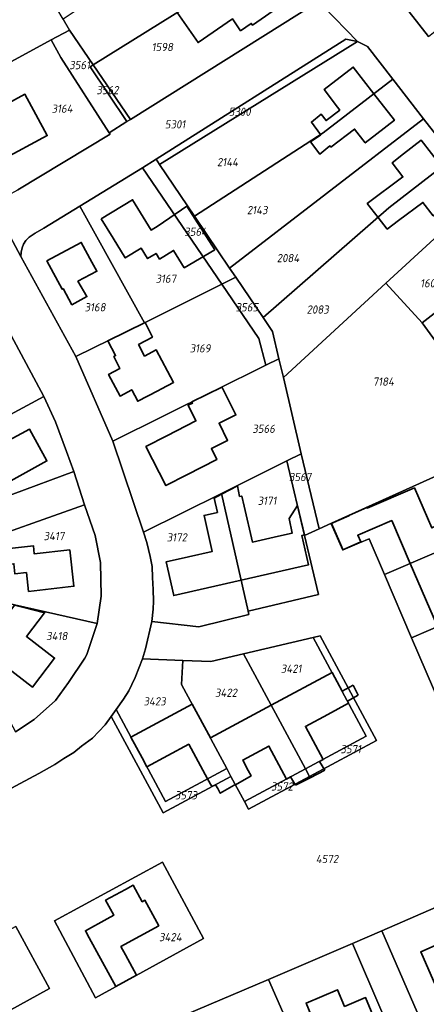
# Model space of a CAD drawing. Extents: x 177930 to 190767, y 381068 to 392034.
# Tile 179 of 256: x 184514 to 184603, y 385220 to 385436. Entities that reach past the tile are written whole.
import ezdxf
from ezdxf.enums import TextEntityAlignment as Align

# ---------------------------------------------------------------- set-up
doc = ezdxf.new("R2010")
doc.units = 0
for name, color, linetype, lineweight in [('B-XX-KG-GRENS_PERCEEL-GV', 150, 'Continuous', 25), ('B-XX-KG-GRENS_PERCEEL-S', 150, 'Continuous', 25), ('B-XX-OG-BEBOUWING-G', 7, 'Continuous', 35)]:
    doc.layers.add(name, color=color, linetype=linetype, lineweight=lineweight)
doc.styles.add('NLCS-ISO', font='NLCS-ISO.ttf', dxfattribs={"height": 1.8})

# ---------------------------------------------------------------- blocks, each defined once
blk = doc.blocks.new('SKG-PERCEELNUMMER-SO')
at = {"layer": 'DefPoints'}
blk.add_point((0, 0), dxfattribs=at)
at = {"style": 'NLCS-ISO', "oblique": 10, "flags": 1}
blk.add_attdef('GEMEENTECODE', text='', height=1.8, dxfattribs=at).set_placement((-0.5, 2.55), align=Align.MIDDLE_RIGHT)
blk.add_attdef('SECTIE', text='', height=1.8, dxfattribs=at).set_placement((0.5, 2.5), align=Align.MIDDLE_LEFT)
at = {"style": 'NLCS-ISO', "oblique": 10}
blk.add_attdef('PERCEELNUMMER', text='', height=1.8, dxfattribs=at).set_placement((0, 0), align=Align.MIDDLE_CENTER)

msp = doc.modelspace()

# ---------------------------------------------------------------- linework, layer by layer
at = {"layer": 'B-XX-KG-GRENS_PERCEEL-GV'}
for points in [[(184624.461, 385449.493), (184653.659, 385472.851), (184653.607, 385472.991), (184649.639, 385483.706), (184624.364, 385468.356), (184591.085, 385448.146), (184603.255, 385432.529)], [(184535.8, 385444.728), (184533.743, 385443.351), (184523.208, 385436.272), (184524.588, 385433.912), (184529.798, 385426.274), (184570.545, 385451.669), (184564.698, 385459.224), (184545.528, 385445.507), (184542.597, 385449.604), (184541.545, 385448.775), (184539.864, 385447.449), (184536.074, 385444.46)], [(184520.577, 385431.741), (184524.588, 385433.912), (184523.208, 385436.272), (184522.785, 385436.995), (184522.244, 385437.921), (184520.439, 385441.007), (184520.33, 385441.193), (184513.257, 385453.291), (184484.912, 385438.151), (184495.727, 385418.287)], [(184529.798, 385426.274), (184537.942, 385414.336), (184579.287, 385440.255), (184570.545, 385451.669)], [(184537.164, 385413.849), (184529.129, 385425.857), (184529.798, 385426.274), (184524.588, 385433.912), (184520.577, 385431.741), (184522.678, 385427.859), (184533.293, 385411.421)], [(184520.577, 385431.741), (184495.727, 385418.287), (184505.823, 385399.344), (184507.357, 385398.066), (184508.372, 385397.604), (184509.873, 385397.426), (184511.163, 385397.72), (184513.259, 385398.901), (184533.486, 385411.122), (184533.293, 385411.421), (184522.678, 385427.859)], [(184543.587, 385405.592), (184544.333, 385404.487), (184587.708, 385431.418), (184585.176, 385431.89)], [(184587.708, 385431.418), (184544.333, 385404.487), (184552.008, 385393.128), (184580.164, 385411.377), (184595.413, 385423.173), (184589.867, 385430.292)], [(184537.164, 385413.849), (184537.942, 385414.336), (184529.798, 385426.274), (184529.129, 385425.857)], [(184559.69, 385381.758), (184602.182, 385414.484), (184595.413, 385423.173), (184580.164, 385411.377), (184552.008, 385393.128)], [(184602.182, 385414.484), (184559.69, 385381.758), (184561.051, 385379.744), (184567.002, 385370.936), (184594.576, 385394.953), (184608.79, 385406.001)], [(184557.998, 385378.23), (184561.051, 385379.744), (184559.69, 385381.758), (184552.008, 385393.128), (184544.333, 385404.487), (184543.587, 385405.592), (184540.59, 385403.753)], [(184567.002, 385370.936), (184569.075, 385367.869), (184570.483, 385361.9), (184571.452, 385357.785), (184593.941, 385378.435), (184615.116, 385397.88), (184608.79, 385406.001), (184594.576, 385394.953)], [(184540.59, 385403.753), (184526.894, 385395.347), (184541.006, 385369.802), (184557.998, 385378.23)], [(184623.774, 385386.765), (184615.116, 385397.88), (184593.941, 385378.435), (184601.885, 385369.797)], [(184541.006, 385369.802), (184526.894, 385395.347), (184518.952, 385390.474), (184517.06, 385389.447), (184515.731, 385388.508), (184515.031, 385387.825), (184514.489, 385387.007), (184514.243, 385386.211), (184514.044, 385385.261), (184513.958, 385384.329), (184526.006, 385362.363)], [(184601.885, 385369.797), (184610.409, 385357.99), (184633.746, 385373.965), (184623.774, 385386.765)], [(184557.998, 385378.23), (184566.111, 385366.333), (184567.619, 385360.482), (184570.483, 385361.9), (184569.075, 385367.869), (184567.002, 385370.936), (184561.051, 385379.744)], [(184567.619, 385360.482), (184566.111, 385366.333), (184557.998, 385378.23), (184541.006, 385369.802), (184526.006, 385362.363), (184534.087, 385343.874)], [(184579.27, 385324.623), (184582.029, 385325.867), (184608.717, 385337.901), (184614.202, 385340.374), (184608.825, 385350.193), (184610.224, 385353.066), (184607.954, 385356.309), (184610.409, 385357.99), (184601.885, 385369.797), (184593.941, 385378.435), (184571.452, 385357.785), (184575.389, 385341.088)], [(184511.857, 385366.972), (184511.161, 385368.279), (184501.215, 385362.708), (184500.953, 385362.561), (184484.582, 385353.392), (184475.344, 385370.501), (184473.592, 385369.553), (184464.738, 385364.765), (184476.755, 385342.566), (184482.05, 385345.41), (184494.194, 385323.03), (184477.308, 385313.912), (184485.015, 385299.788), (184498.382, 385306.981), (184503.734, 385310.064), (184504.28, 385311.35), (184503.199, 385318.119), (184502.992, 385319.276), (184501.911, 385320.718), (184527.924, 385329.924), (184525.553, 385337.208), (184498.729, 385327.303), (184492.27, 385339.235), (184485.164, 385352.365)], [(184511.857, 385366.972), (184485.164, 385352.365), (184492.27, 385339.235), (184518.957, 385353.645)], [(184570.483, 385361.9), (184567.619, 385360.482), (184534.087, 385343.874), (184540.835, 385323.953), (184557.869, 385332.4), (184572.24, 385339.527), (184575.389, 385341.088), (184571.452, 385357.785)], [(184492.27, 385339.235), (184498.729, 385327.303), (184525.553, 385337.208), (184523.932, 385341.599), (184521.53, 385348.051), (184518.957, 385353.645)], [(184576.103, 385323.195), (184579.27, 385324.623), (184575.389, 385341.088), (184572.24, 385339.527)], [(184557.869, 385332.4), (184563.736, 385306.617), (184579.156, 385310.292), (184576.103, 385323.195), (184572.24, 385339.527)], [(184608.717, 385337.901), (184582.029, 385325.867), (184584.542, 385320.046), (184588.172, 385321.614), (184590.238, 385322.491), (184593.611, 385314.615), (184615.348, 385324.001)], [(184557.869, 385332.4), (184540.835, 385323.953), (184541.525, 385321.634), (184542.247, 385318.598), (184542.747, 385316.401), (184542.803, 385313.952), (184542.905, 385311.349), (184543.019, 385308.816), (184542.9, 385307.052), (184542.623, 385304.368), (184552.966, 385303.158), (184563.912, 385305.846), (184563.736, 385306.617)], [(184527.924, 385329.924), (184501.911, 385320.718), (184502.992, 385319.276), (184503.199, 385318.119), (184504.28, 385311.35), (184510.275, 385308.53), (184530.677, 385303.929), (184531.549, 385309.899), (184531.38, 385317.247), (184530.206, 385323.2)], [(184615.348, 385324.001), (184593.611, 385314.615), (184599.538, 385300.779), (184621.847, 385310.412)], [(184504.28, 385311.35), (184503.734, 385310.064), (184498.382, 385306.981), (184512.759, 385280.166), (184516.832, 385282.863), (184521.524, 385287.056), (184524.417, 385290.971), (184527.96, 385296.342), (184528.388, 385297.143), (184530.677, 385303.929), (184510.275, 385308.53)], [(184605.926, 385285.867), (184628.826, 385295.822), (184621.847, 385310.412), (184599.538, 385300.779)], [(184576.277, 385272.046), (184589.614, 385279.199), (184577.973, 385300.87), (184562.736, 385297.274)], [(184577.178, 385270.367), (184591.89, 385278.257), (184579.545, 385301.24), (184577.973, 385300.87), (184589.614, 385279.199), (184576.277, 385272.046)], [(184562.948, 385264.898), (184576.277, 385272.046), (184562.736, 385297.274), (184555.576, 385295.585), (184549.439, 385295.819), (184549.155, 385290.579), (184559.065, 385272.128), (184559.979, 385270.425)], [(184549.439, 385295.819), (184540.623, 385296.155), (184539.02, 385292.085), (184538.246, 385290.538), (184537.61, 385289.15), (184536.421, 385287.309), (184534.812, 385285.048), (184545.626, 385264.921), (184559.065, 385272.128), (184549.155, 385290.579)], [(184559.979, 385270.425), (184559.065, 385272.128), (184545.626, 385264.921), (184534.812, 385285.048), (184533.757, 385283.566), (184545.103, 385262.447)], [(184576.277, 385272.046), (184562.948, 385264.898), (184563.85, 385263.219), (184577.178, 385270.367)], [(184553.943, 385234.911), (184544.989, 385251.63), (184521.293, 385238.761), (184530.262, 385221.923)], [(184530.262, 385221.923), (184521.293, 385238.761), (184544.989, 385251.63), (184553.943, 385234.911)], [(184605.555, 385207.683), (184613.289, 385211.268), (184624.714, 385216.564), (184612.318, 385244.977), (184593.005, 385236.559)], [(184512.81, 385237.572), (184500.587, 385230.978), (184491.555, 385226.106), (184496.157, 385217.818), (184497.633, 385218.796), (184503.893, 385207.157), (184514.336, 385212.937), (184511.095, 385218.95), (184520.209, 385223.949)], [(184568.182, 385225.943), (184584.616, 385188.44), (184587.376, 385188.374), (184602.909, 385188.003), (184606.318, 385187.922), (184586.61, 385233.799)], [(184584.616, 385188.44), (184568.182, 385225.943), (184549.8, 385218.106), (184563.937, 385185.88), (184567.995, 385187.356), (184574.046, 385187.751)]]:
    msp.add_lwpolyline(points, close=True, dxfattribs=at)
for points in [[(184603.255, 385432.529), (184591.085, 385448.146)], [(184579.287, 385440.255), (184537.942, 385414.336), (184537.164, 385413.849), (184533.293, 385411.421), (184533.486, 385411.122), (184513.259, 385398.901)], [(184505.823, 385399.344), (184513.958, 385384.329), (184514.044, 385385.261), (184514.243, 385386.211), (184514.489, 385387.007), (184515.031, 385387.825), (184515.731, 385388.508), (184517.06, 385389.447), (184518.952, 385390.474), (184526.894, 385395.347), (184540.59, 385403.753), (184543.587, 385405.592), (184585.176, 385431.89), (184587.708, 385431.418), (184580.157, 385439.118)], [(184580.157, 385439.118), (184587.708, 385431.418), (184589.867, 385430.292), (184595.413, 385423.173), (184602.182, 385414.484), (184608.79, 385406.001)], [(184508.69, 385266.15), (184517.856, 385271.088), (184521.36, 385273.01), (184523.37, 385274.311), (184525.534, 385275.658), (184527.26, 385277.007), (184529.609, 385278.797), (184532.405, 385281.715), (184533.757, 385283.566), (184534.812, 385285.048), (184536.421, 385287.309), (184537.61, 385289.15), (184538.246, 385290.538), (184539.02, 385292.085), (184540.623, 385296.155), (184541.268, 385298.37), (184542.623, 385304.368), (184542.9, 385307.052), (184543.019, 385308.816), (184542.905, 385311.349), (184542.803, 385313.952), (184542.747, 385316.401), (184542.247, 385318.598), (184541.525, 385321.634), (184540.835, 385323.953), (184534.087, 385343.874), (184526.006, 385362.363), (184513.958, 385384.329), (184505.823, 385399.344)], [(184511.857, 385366.972), (184518.957, 385353.645), (184521.53, 385348.051), (184523.932, 385341.599), (184525.553, 385337.208), (184527.924, 385329.924), (184530.206, 385323.2), (184531.38, 385317.247), (184531.549, 385309.899), (184530.677, 385303.929), (184528.388, 385297.143), (184527.96, 385296.342), (184524.417, 385290.971), (184521.524, 385287.056), (184516.832, 385282.863), (184512.759, 385280.166)], [(184605.926, 385285.867), (184599.538, 385300.779), (184593.611, 385314.615), (184590.238, 385322.491), (184588.172, 385321.614), (184584.542, 385320.046), (184582.029, 385325.867), (184579.27, 385324.623), (184576.103, 385323.195), (184579.156, 385310.292), (184563.736, 385306.617), (184563.912, 385305.846), (184552.966, 385303.158), (184542.623, 385304.368), (184541.268, 385298.37), (184540.623, 385296.155), (184549.439, 385295.819), (184555.576, 385295.585), (184562.736, 385297.274), (184577.973, 385300.87), (184579.545, 385301.24), (184591.89, 385278.257), (184577.178, 385270.367), (184563.85, 385263.219), (184562.948, 385264.898), (184559.979, 385270.425), (184545.103, 385262.447), (184533.757, 385283.566), (184532.405, 385281.715), (184529.609, 385278.797), (184527.26, 385277.007), (184525.534, 385275.658), (184523.37, 385274.311), (184521.36, 385273.01), (184517.856, 385271.088), (184508.69, 385266.15)], [(184549.8, 385218.106), (184568.182, 385225.943), (184586.61, 385233.799), (184593.005, 385236.559), (184612.318, 385244.977)], [(184512.81, 385237.572), (184520.209, 385223.949), (184511.095, 385218.95)], [(184605.555, 385207.683), (184593.005, 385236.559), (184586.61, 385233.799), (184606.318, 385187.922)]]:
    msp.add_lwpolyline(points, dxfattribs=at)
at = {"layer": 'B-XX-OG-BEBOUWING-G'}
for points in [[(184548.196, 385437.74), (184552.783, 385431.163), (184560.281, 385436.392), (184562.1, 385433.769), (184564.406, 385435.364), (184564.673, 385434.978), (184571.11, 385439.434), (184566.519, 385446.067), (184562.336, 385443.172), (184560.414, 385441.842), (184558.86, 385444.088), (184556.681, 385442.58), (184556.464, 385442.893)], [(184591.263, 385419.963), (184586.753, 385425.792), (184580.363, 385420.847), (184583.337, 385417.003), (184583.827, 385416.37), (184580.828, 385414.058), (184579.759, 385415.453), (184577.59, 385413.734), (184579.608, 385411.017)], [(184579.608, 385411.017), (184579.653, 385410.957), (184577.393, 385409.385), (184579.464, 385406.689), (184581.649, 385408.519), (184581.866, 385408.265), (184587.057, 385412.198), (184589.386, 385409.189), (184591.919, 385411.153), (184595.773, 385414.135), (184591.263, 385419.963)], [(184606.172, 385403.966), (184601.648, 385409.781), (184597.785, 385406.776), (184595.265, 385404.818), (184597.653, 385401.747), (184589.823, 385395.876), (184592.191, 385392.875)], [(184592.191, 385392.875), (184594.219, 385390.305), (184596.645, 385392.191), (184602.016, 385396.135), (184604.306, 385393.19), (184606.702, 385395.045), (184610.695, 385398.152), (184606.172, 385403.966)], [(184541.154, 385369.875), (184532.981, 385365.822)], [(184532.981, 385365.822), (184534.689, 385362.611), (184534.282, 385362.394), (184535.662, 385359.799), (184533.157, 385358.466), (184535.672, 385353.738), (184538.229, 385355.098), (184539.57, 385352.577), (184543.945, 385354.905), (184544.767, 385355.339), (184547.393, 385356.703), (184546.074, 385359.214), (184543.618, 385363.841), (184541.067, 385362.486), (184539.721, 385365.022), (184542.756, 385366.644), (184541.177, 385369.831), (184541.154, 385369.875)], [(184551.431, 385352.464), (184551.566, 385352.204), (184550.578, 385351.711), (184552.292, 385348.279), (184545.894, 385344.998), (184541.34, 385342.669), (184545.717, 385334.112), (184550.299, 385336.456), (184556.896, 385339.845), (184555.702, 385342.23), (184559.239, 385343.998), (184557.359, 385347.76), (184561.06, 385349.609), (184558.127, 385355.481), (184557.992, 385355.713)], [(184557.992, 385355.713), (184551.431, 385352.464)], [(184493.624, 385336.517), (184497.904, 385338.747), (184499.566, 385339.613), (184502.814, 385341.426), (184504.622, 385338.142), (184505.696, 385338.733), (184506.83, 385336.672), (184509.298, 385338.03), (184511.087, 385334.782), (184519.666, 385339.511), (184515.816, 385346.496), (184511.399, 385344.061), (184509.127, 385342.805), (184508.24, 385344.413), (184503.86, 385342.002), (184502.413, 385344.625), (184498.188, 385342.258), (184496.485, 385341.37), (184492.247, 385339.161)], [(184574.537, 385329.749), (184572.747, 385326.912), (184573.396, 385323.714), (184570.396, 385323.032), (184564.682, 385321.727), (184562.895, 385329.577), (184562.355, 385331.826), (184561.847, 385331.73), (184561.391, 385334.048), (184557.909, 385332.223)], [(184557.909, 385332.223), (184556.297, 385331.378), (184557.014, 385328.239), (184554.082, 385327.572), (184555.873, 385319.701), (184550.703, 385318.52), (184545.753, 385317.394), (184547.428, 385310.032), (184562.194, 385313.392)], [(184610.245, 385321.798), (184608.107, 385326.679), (184603.96, 385324.862), (184600.178, 385333.618), (184589.808, 385329.194), (184589.746, 385329.347)], [(184576.074, 385323.318), (184574.537, 385329.749)], [(184585.771, 385327.554), (184585.805, 385327.477), (184581.944, 385325.779), (184584.47, 385320.034), (184588.4, 385321.78), (184587.738, 385323.245), (184595.195, 385326.464), (184599.257, 385317.053)], [(184589.746, 385329.347), (184585.771, 385327.554)], [(184562.194, 385313.392), (184576.955, 385316.75), (184575.49, 385323.185), (184576.074, 385323.318)], [(184599.257, 385317.053), (184605.222, 385303.233)], [(184586.742, 385290.402), (184584.317, 385289.061), (184582.118, 385293.155), (184568.79, 385285.995)], [(184587.871, 385288.215), (184586.742, 385290.402)], [(184580.511, 385271.774), (184579.377, 385273.709), (184580.17, 385274.134), (184576.291, 385281.368), (184581.183, 385283.993), (184585.728, 385286.435), (184585.489, 385286.88), (184587.871, 385288.215)], [(184555.461, 385278.835), (184551.476, 385286.255), (184538.037, 385279.036), (184540.487, 385274.476), (184541.532, 385272.541), (184550.732, 385277.474), (184554.82, 385269.852), (184555.814, 385268.182), (184556.565, 385268.597), (184557.076, 385267.745), (184557.305, 385267.317)], [(184568.79, 385285.995), (184555.461, 385278.835)], [(184560.94, 385268.597), (184564.376, 385270.51), (184563.745, 385271.74), (184562.55, 385273.997), (184568.273, 385277.067), (184572.152, 385269.834), (184573.003, 385270.291), (184574.14, 385268.472)], [(184577.313, 385270.116), (184580.511, 385271.774)], [(184574.14, 385268.472), (184577.313, 385270.116)], [(184557.305, 385267.317), (184557.611, 385266.743), (184560.702, 385268.464)], [(184560.702, 385268.464), (184560.94, 385268.597)], [(184539.302, 385226.875), (184536.865, 385231.332), (184535.859, 385233.155), (184544.163, 385237.696), (184541.113, 385243.273), (184540.537, 385242.958), (184538.557, 385246.578), (184536.901, 385245.669), (184532.518, 385243.272), (184534.309, 385239.998), (184532.836, 385239.192), (184528.089, 385236.596), (184528.915, 385235.085), (184528.925, 385235.067), (184534.762, 385224.393)], [(184534.762, 385224.393), (184539.302, 385226.875)]]:
    msp.add_lwpolyline(points, dxfattribs=at)
for points in [[(184510.299, 385417.383), (184508.08, 385421.489), (184506.231, 385420.487), (184501.862, 385418.127), (184507.038, 385408.544), (184507.767, 385408.938), (184509.691, 385405.377), (184519.72, 385410.794), (184517.217, 385415.429), (184514.843, 385419.841)], [(184531.566, 385392.53), (184534.145, 385388.339), (184536.798, 385384.007), (184540.294, 385386.158), (184541.708, 385383.859), (184543.555, 385384.995), (184544.337, 385383.724), (184547.414, 385385.617), (184549.747, 385381.825), (184556.435, 385385.791), (184550.306, 385395.353), (184544.014, 385391.019), (184542.481, 385390.075), (184538.425, 385396.75)], [(184523.233, 385377.256), (184525.132, 385373.743), (184528.432, 385375.527), (184526.456, 385378.875), (184530.596, 385381.057), (184529.53, 385383.029), (184527.179, 385387.379), (184519.67, 385383.321), (184523.012, 385377.137)], [(184511.149, 385316.856), (184512.406, 385316.998), (184512.658, 385314.778), (184515.149, 385315.061), (184515.619, 385310.93), (184520.589, 385311.488), (184525.56, 385312.054), (184524.651, 385320.036), (184516.892, 385319.153), (184516.688, 385320.942), (184510.763, 385320.268)], [(184512.567, 385307.958), (184511.339, 385306.267), (184511.475, 385306.127), (184507.753, 385301.226), (184511.008, 385298.848), (184508.66, 385295.983), (184512.642, 385292.926), (184516.523, 385289.989), (184521.323, 385296.332), (184515.148, 385301.069), (184519.125, 385306.28), (184514.281, 385307.52)], [(184611.359, 385237.031), (184610.19, 385236.522), (184609.865, 385237.269), (184604.731, 385235.033), (184605.338, 385233.639), (184601.56, 385231.993), (184605.346, 385223.299), (184610.007, 385225.329), (184615.421, 385227.671), (184613.257, 385232.671)], [(184587.577, 385211.335), (184586.771, 385213.245), (184587.664, 385213.622), (184592.164, 385215.517), (184589.452, 385221.959), (184584.875, 385220.032), (184583.339, 385223.679), (184576.434, 385220.772), (184578, 385217.052), (184576.562, 385216.446), (184578.492, 385211.863), (184578.617, 385211.558), (184581.377, 385212.938), (184581.773, 385211.979), (184582.625, 385212.313), (184582.963, 385211.637), (184583.77, 385209.727)]]:
    msp.add_lwpolyline(points, close=True, dxfattribs=at)

# ---------------------------------------------------------------- block references
at = {"layer": 'B-XX-KG-GRENS_PERCEEL-S'}
for p, values in [((184544.94, 385430.183), {'PERCEELNUMMER': '1598'}), ((184526.824, 385426.226), {'PERCEELNUMMER': '3561'}), ((184532.935, 385420.745), {'PERCEELNUMMER': '3562'}), ((184522.98, 385416.683), {'PERCEELNUMMER': '3164'}), ((184561.885, 385416.015), {'PERCEELNUMMER': '5300'}), ((184547.732, 385413.246), {'PERCEELNUMMER': '5301'}), ((184559.221, 385404.978), {'PERCEELNUMMER': '2144'}), ((184565.725, 385394.465), {'PERCEELNUMMER': '2143'}), ((184552.236, 385389.727), {'PERCEELNUMMER': '3564'}), ((184572.48, 385383.951), {'PERCEELNUMMER': '2084'}), ((184545.713, 385379.445), {'PERCEELNUMMER': '3167'}), ((184603.499, 385378.444), {'PERCEELNUMMER': '1601'}), ((184530.204, 385373.187), {'PERCEELNUMMER': '3168'}), ((184563.474, 385373.187), {'PERCEELNUMMER': '3565'}), ((184578.984, 385372.687), {'PERCEELNUMMER': '2083'}), ((184553.218, 385364.176), {'PERCEELNUMMER': '3169'}), ((184593.367, 385356.898), {'PERCEELNUMMER': '7184'}), ((184567.132, 385346.558), {'PERCEELNUMMER': '3566'}), ((184575.119, 385335.99), {'PERCEELNUMMER': '3567'}), ((184567.883, 385330.788), {'PERCEELNUMMER': '3171'}), ((184521.191, 385323.058), {'PERCEELNUMMER': '3417'}), ((184548.12, 385322.778), {'PERCEELNUMMER': '3172'}), ((184521.817, 385301.156), {'PERCEELNUMMER': '3418'}), ((184573.163, 385294.001), {'PERCEELNUMMER': '3421'}), ((184558.896, 385288.741), {'PERCEELNUMMER': '3422'}), ((184543.253, 385286.862), {'PERCEELNUMMER': '3423'}), ((184586.22, 385276.385), {'PERCEELNUMMER': '3571'}), ((184571.159, 385268.215), {'PERCEELNUMMER': '3572'}), ((184550.128, 385266.299), {'PERCEELNUMMER': '3573'}), ((184581.016, 385252.331), {'PERCEELNUMMER': '4572'}), ((184546.695, 385235.205), {'PERCEELNUMMER': '3424'})]:
    msp.add_blockref('SKG-PERCEELNUMMER-SO', p, dxfattribs=at).add_auto_attribs(values)

doc.saveas('drawing.dxf')
